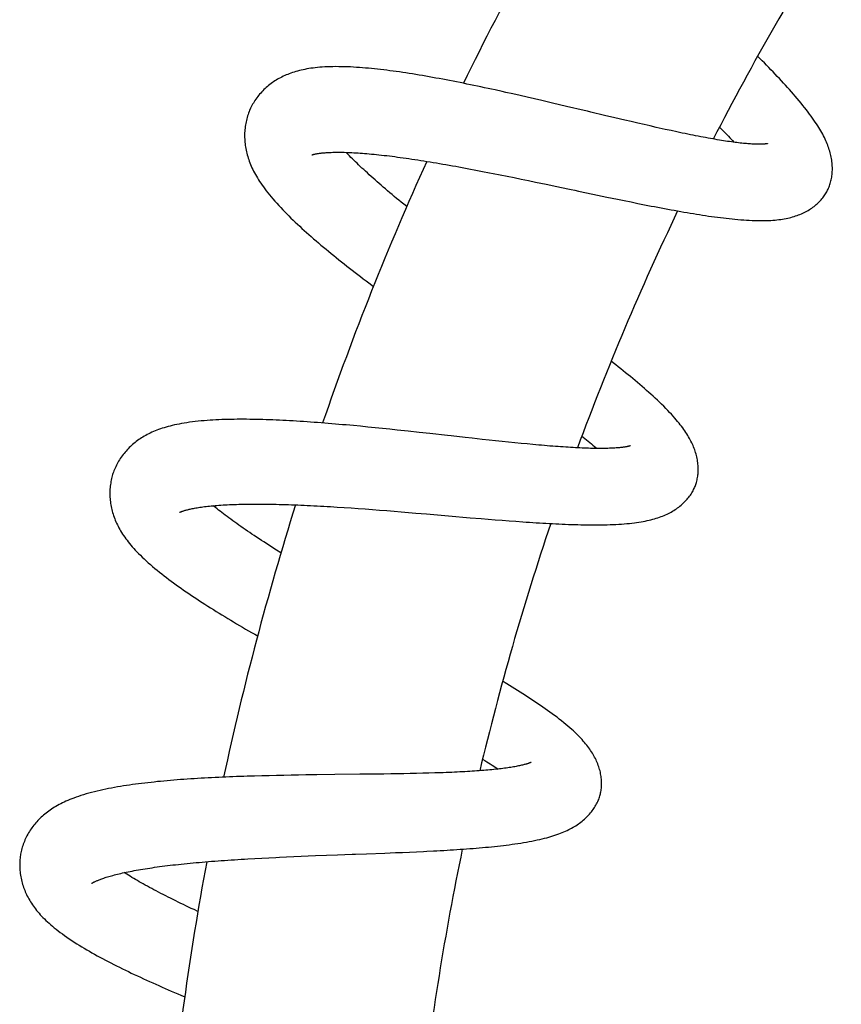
# Model space of a CAD drawing. Header units: millimetres. Extents: x 117 to 1320, y -43 to 1845.
# Tile 93 of 106: x 851 to 907, y 1655 to 1722. Entities that reach past the tile are written whole.
import ezdxf

# ---------------------------------------------------------------- set-up
doc = ezdxf.new("R2010")
doc.units = ezdxf.units.MM
doc.header["$LTSCALE"] = 65.395
doc.layers.get('0').update_dxf_attribs({"linetype": 'CONTINUOUS'})

msp = doc.modelspace()

# ---------------------------------------------------------------- linework, layer by layer
at = {"color": 7, "linetype": 'Continuous'}
for p, q in [((884.277, 1717.27), (883.787, 1717.379)), ((884.768, 1717.159), (884.277, 1717.27)), ((885.26, 1717.046), (884.768, 1717.159)), ((885.752, 1716.933), (885.26, 1717.046)), ((886.243, 1716.819), (885.752, 1716.933)), ((886.977, 1716.648), (886.243, 1716.819)), ((887.946, 1716.42), (886.977, 1716.648)), ((891.244, 1715.64), (890.552, 1715.803)), ((891.926, 1715.48), (891.244, 1715.64)), ((892.374, 1715.375), (891.926, 1715.48)), ((892.814, 1715.273), (892.374, 1715.375)), ((893.248, 1715.174), (892.814, 1715.273)), ((893.673, 1715.077), (893.248, 1715.174)), ((894.089, 1714.983), (893.673, 1715.077)), ((894.498, 1714.892), (894.089, 1714.983)), ((895.485, 1714.677), (895.096, 1714.761)), ((901.696, 1713.868), (901.697, 1713.868)), ((881.267, 1712.15), (881.731, 1712.062)), ((881.731, 1712.062), (882.201, 1711.971)), ((882.915, 1711.832), (883.395, 1711.737)), ((883.395, 1711.737), (883.878, 1711.64)), ((883.878, 1711.64), (884.362, 1711.542)), ((884.362, 1711.542), (884.848, 1711.443)), ((884.848, 1711.443), (885.334, 1711.342)), ((885.334, 1711.342), (885.822, 1711.242)), ((885.822, 1711.242), (886.554, 1711.089)), ((886.554, 1711.089), (887.287, 1710.935)), ((889.735, 1710.42), (890.704, 1710.218)), ((890.704, 1710.218), (891.422, 1710.069)), ((891.422, 1710.069), (891.895, 1709.972)), ((891.895, 1709.972), (892.364, 1709.877)), ((892.364, 1709.877), (892.829, 1709.783)), ((892.829, 1709.783), (893.29, 1709.692)), ((893.29, 1709.692), (893.746, 1709.602)), ((873.848, 1694.529), (873.352, 1694.575)), ((874.347, 1694.48), (873.848, 1694.529)), ((874.848, 1694.43), (874.347, 1694.48)), ((875.35, 1694.379), (874.848, 1694.43)), ((875.852, 1694.327), (875.35, 1694.379)), ((876.354, 1694.275), (875.852, 1694.327)), ((877.104, 1694.194), (876.354, 1694.275)), ((877.849, 1694.113), (877.104, 1694.194)), ((878.588, 1694.032), (877.849, 1694.113)), ((881.477, 1693.712), (881.004, 1693.764)), ((882.178, 1693.635), (881.477, 1693.712)), ((882.638, 1693.585), (882.178, 1693.635)), ((883.092, 1693.537), (882.638, 1693.585)), ((883.538, 1693.49), (883.092, 1693.537)), ((883.977, 1693.445), (883.538, 1693.49)), ((884.408, 1693.401), (883.977, 1693.445)), ((884.829, 1693.359), (884.408, 1693.401)), ((885.242, 1693.32), (884.829, 1693.359)), ((885.646, 1693.282), (885.242, 1693.32)), ((886.043, 1693.246), (885.646, 1693.282)), ((872.251, 1689.006), (872.722, 1688.975)), ((872.722, 1688.975), (873.199, 1688.943)), ((873.199, 1688.943), (873.681, 1688.909)), ((873.681, 1688.909), (874.167, 1688.873)), ((874.167, 1688.873), (874.657, 1688.836)), ((874.657, 1688.836), (875.149, 1688.798)), ((875.149, 1688.798), (875.643, 1688.76)), ((875.643, 1688.76), (876.137, 1688.72)), ((876.88, 1688.659), (877.624, 1688.597)), ((877.624, 1688.597), (878.369, 1688.534)), ((881.355, 1688.279), (882.091, 1688.217)), ((882.091, 1688.217), (882.577, 1688.178)), ((882.577, 1688.178), (883.058, 1688.139)), ((883.058, 1688.139), (883.536, 1688.101)), ((883.536, 1688.101), (884.009, 1688.065)), ((884.009, 1688.065), (884.477, 1688.03)), ((884.477, 1688.03), (884.942, 1687.997)), ((885.511, 1671.541), (885.512, 1671.541)), ((868.091, 1670.639), (867.589, 1670.627)), ((868.594, 1670.649), (868.091, 1670.639)), ((869.098, 1670.659), (868.594, 1670.649)), ((869.602, 1670.667), (869.098, 1670.659)), ((870.104, 1670.675), (869.602, 1670.667)), ((870.854, 1670.686), (870.104, 1670.675)), ((872.09, 1670.701), (870.854, 1670.686)), ((873.789, 1670.72), (872.09, 1670.701)), ((874.742, 1670.732), (873.789, 1670.72)), ((875.445, 1670.741), (874.742, 1670.732)), ((875.907, 1670.748), (875.445, 1670.741)), ((876.362, 1670.755), (875.907, 1670.748)), ((876.81, 1670.763), (876.362, 1670.755)), ((877.25, 1670.771), (876.81, 1670.763)), ((877.68, 1670.78), (877.25, 1670.771)), ((878.102, 1670.79), (877.68, 1670.78)), ((878.515, 1670.801), (878.102, 1670.79)), ((878.92, 1670.813), (878.515, 1670.801)), ((879.316, 1670.826), (878.92, 1670.813)), ((867.088, 1670.615), (866.591, 1670.601)), ((867.589, 1670.627), (867.088, 1670.615)), ((874.26, 1665.287), (875.498, 1665.334)), ((875.498, 1665.334), (876.233, 1665.363)), ((876.233, 1665.363), (876.717, 1665.383)), ((876.717, 1665.383), (877.198, 1665.403)), ((877.198, 1665.403), (877.674, 1665.424)), ((877.674, 1665.424), (878.146, 1665.446)), ((866.132, 1664.938), (866.603, 1664.965)), ((866.603, 1664.965), (867.08, 1664.991)), ((867.08, 1664.991), (867.563, 1665.016)), ((868.294, 1665.051), (868.786, 1665.074)), ((868.786, 1665.074), (869.28, 1665.096)), ((869.28, 1665.096), (869.775, 1665.117)), ((869.775, 1665.117), (870.271, 1665.137)), ((870.271, 1665.137), (870.767, 1665.157)), ((870.767, 1665.157), (871.513, 1665.186)), ((871.513, 1665.186), (872.262, 1665.214))]:
    msp.add_line(p, q, dxfattribs=at)
for points in [[(905.784, 1710.627), (905.813, 1710.682), (905.848, 1710.756), (905.881, 1710.831), (905.913, 1710.908), (905.943, 1710.986), (905.97, 1711.066), (905.996, 1711.147), (906.02, 1711.231), (906.042, 1711.316), (906.062, 1711.403), (906.08, 1711.491), (906.096, 1711.581), (906.109, 1711.672), (906.12, 1711.765), (906.128, 1711.859), (906.134, 1711.953), (906.138, 1712.049), (906.139, 1712.145), (906.138, 1712.243), (906.134, 1712.342), (906.128, 1712.441), (906.119, 1712.542), (906.107, 1712.643), (906.093, 1712.744), (906.077, 1712.845), (906.058, 1712.946), (906.036, 1713.047), (906.013, 1713.147), (905.987, 1713.248), (905.959, 1713.348), (905.928, 1713.449), (905.895, 1713.55), (905.86, 1713.652), (905.821, 1713.755), (905.781, 1713.859), (905.737, 1713.964), (905.691, 1714.07), (905.641, 1714.177), (905.589, 1714.286), (905.534, 1714.397), (905.475, 1714.509), (905.413, 1714.622), (905.348, 1714.737), (905.279, 1714.855), (905.207, 1714.974), (905.132, 1715.095), (905.052, 1715.219), (904.968, 1715.346), (904.879, 1715.476), (904.785, 1715.609), (904.687, 1715.747), (904.583, 1715.888), (904.474, 1716.033), (904.359, 1716.182), (904.24, 1716.334), (904.117, 1716.487), (903.991, 1716.643), (903.861, 1716.798), (903.731, 1716.954), (903.598, 1717.108), (903.466, 1717.261), (903.333, 1717.413), (903.198, 1717.564), (903.063, 1717.714), (902.927, 1717.865), (902.79, 1718.015), (902.651, 1718.165), (902.51, 1718.316), (902.368, 1718.467), (902.224, 1718.619), (902.079, 1718.771), (901.932, 1718.924), (901.783, 1719.078), (901.633, 1719.232), (901.481, 1719.387), (901.328, 1719.543), (901.173, 1719.699), (901.023, 1719.85)], [(883.056, 1717.54), (882.813, 1717.593), (882.571, 1717.645), (882.33, 1717.697), (882.089, 1717.748), (881.849, 1717.799), (881.609, 1717.849), (881.37, 1717.898), (881.13, 1717.947), (880.892, 1717.996), (880.653, 1718.044), (880.416, 1718.091), (880.178, 1718.138), (879.942, 1718.184), (879.706, 1718.229), (879.47, 1718.274), (879.236, 1718.317), (879.002, 1718.36), (878.77, 1718.402), (878.538, 1718.444), (878.308, 1718.484), (878.079, 1718.523), (877.851, 1718.562), (877.625, 1718.599), (877.4, 1718.636), (877.176, 1718.671), (876.954, 1718.705), (876.732, 1718.739), (876.513, 1718.771), (876.294, 1718.802), (876.077, 1718.832), (875.861, 1718.86), (875.647, 1718.888), (875.433, 1718.914), (875.221, 1718.939), (875.01, 1718.963), (874.8, 1718.985), (874.591, 1719.006), (874.383, 1719.026), (874.177, 1719.044), (873.971, 1719.061), (873.767, 1719.077), (873.564, 1719.09), (873.361, 1719.102), (873.159, 1719.113), (872.957, 1719.121), (872.756, 1719.128), (872.554, 1719.133), (872.353, 1719.135), (872.154, 1719.136), (871.957, 1719.134), (871.765, 1719.13), (871.579, 1719.123), (871.398, 1719.115), (871.225, 1719.104), (871.059, 1719.091), (870.899, 1719.077), (870.744, 1719.06), (870.595, 1719.042), (870.451, 1719.023), (870.311, 1719.001), (870.175, 1718.978), (870.042, 1718.953), (869.912, 1718.927), (869.785, 1718.898), (869.661, 1718.868), (869.539, 1718.837)], [(869.539, 1718.837), (869.42, 1718.803), (869.304, 1718.768), (869.19, 1718.731), (869.079, 1718.693), (868.969, 1718.653), (868.862, 1718.611), (868.758, 1718.568), (868.655, 1718.522), (868.554, 1718.476), (868.455, 1718.427), (868.358, 1718.377), (868.262, 1718.326), (868.169, 1718.272), (868.077, 1718.217), (867.986, 1718.16), (867.897, 1718.102), (867.81, 1718.042), (867.724, 1717.98), (867.64, 1717.916), (867.556, 1717.85), (867.475, 1717.783), (867.394, 1717.713), (867.315, 1717.641), (867.237, 1717.567), (867.161, 1717.492), (867.086, 1717.414), (867.013, 1717.334), (866.941, 1717.252), (866.872, 1717.169), (866.805, 1717.084), (866.741, 1716.999), (866.679, 1716.912), (866.619, 1716.825), (866.562, 1716.737), (866.508, 1716.648), (866.456, 1716.559), (866.407, 1716.469), (866.361, 1716.38), (866.317, 1716.289), (866.285, 1716.22)], [(883.787, 1717.379), (883.542, 1717.433), (883.056, 1717.54)], [(866.285, 1716.22), (866.255, 1716.151), (866.217, 1716.058), (866.181, 1715.963), (866.146, 1715.866), (866.114, 1715.768), (866.084, 1715.668), (866.056, 1715.566), (866.03, 1715.463), (866.007, 1715.359), (865.986, 1715.254), (865.968, 1715.148), (865.952, 1715.04), (865.938, 1714.933), (865.927, 1714.824), (865.919, 1714.716), (865.913, 1714.607), (865.91, 1714.499), (865.909, 1714.391), (865.911, 1714.283), (865.915, 1714.176), (865.922, 1714.068), (865.93, 1713.962), (865.942, 1713.855), (865.955, 1713.748), (865.971, 1713.642), (865.99, 1713.534), (866.011, 1713.427), (866.034, 1713.319), (866.06, 1713.211), (866.089, 1713.103), (866.12, 1712.994), (866.154, 1712.884), (866.19, 1712.775), (866.229, 1712.664), (866.271, 1712.554), (866.316, 1712.442), (866.364, 1712.33), (866.415, 1712.218), (866.469, 1712.104), (866.526, 1711.989), (866.587, 1711.874), (866.651, 1711.757), (866.718, 1711.64), (866.789, 1711.522), (866.862, 1711.403), (866.94, 1711.283), (867.021, 1711.161), (867.107, 1711.037), (867.197, 1710.911), (867.292, 1710.782), (867.392, 1710.65), (867.497, 1710.515), (867.609, 1710.376), (867.726, 1710.234), (867.85, 1710.088), (867.979, 1709.94), (868.111, 1709.791), (868.247, 1709.642), (868.384, 1709.494), (868.523, 1709.348), (868.662, 1709.204), (868.801, 1709.062), (868.943, 1708.921), (869.085, 1708.781), (869.23, 1708.64), (869.378, 1708.499), (869.527, 1708.358), (869.68, 1708.216), (869.834, 1708.074), (869.991, 1707.932), (870.149, 1707.79), (870.31, 1707.647), (870.472, 1707.505), (870.636, 1707.362), (870.802, 1707.219), (870.969, 1707.076), (871.138, 1706.933), (871.309, 1706.79), (871.482, 1706.646), (871.656, 1706.503), (871.831, 1706.359), (872.008, 1706.215), (872.186, 1706.071), (872.366, 1705.927), (872.546, 1705.783), (872.728, 1705.639), (872.912, 1705.495), (873.096, 1705.351), (873.282, 1705.206), (873.469, 1705.062), (873.657, 1704.917), (873.846, 1704.772), (874.036, 1704.627), (874.228, 1704.482), (874.421, 1704.337), (874.731, 1704.104)], [(890.552, 1715.803), (889.615, 1716.025), (889.379, 1716.081), (889.142, 1716.137), (887.946, 1716.42)], [(895.096, 1714.761), (894.7, 1714.847), (894.498, 1714.892)], [(901.697, 1713.868), (901.695, 1713.868), (901.691, 1713.867), (901.684, 1713.866), (901.676, 1713.864), (901.664, 1713.862), (901.651, 1713.859), (901.635, 1713.857), (901.616, 1713.854), (901.594, 1713.851), (901.57, 1713.848), (901.542, 1713.845), (901.511, 1713.842), (901.478, 1713.839), (901.441, 1713.837), (901.4, 1713.834), (901.357, 1713.832), (901.31, 1713.83), (901.259, 1713.829), (901.205, 1713.827), (901.146, 1713.827), (901.083, 1713.827), (901.016, 1713.828), (900.944, 1713.829), (900.869, 1713.831), (900.791, 1713.834), (900.71, 1713.838), (900.626, 1713.842), (900.538, 1713.848), (900.447, 1713.854), (900.352, 1713.861), (900.255, 1713.869), (900.153, 1713.878), (900.049, 1713.889), (899.941, 1713.9), (899.829, 1713.912), (899.715, 1713.925), (899.598, 1713.939), (899.477, 1713.954), (899.354, 1713.971), (899.228, 1713.988), (899.099, 1714.006), (898.966, 1714.026), (898.83, 1714.046), (898.691, 1714.068), (898.549, 1714.09), (898.403, 1714.114), (898.254, 1714.139), (898.102, 1714.165), (897.947, 1714.192), (897.789, 1714.22), (897.628, 1714.25), (897.463, 1714.28), (897.296, 1714.311), (897.127, 1714.344), (896.954, 1714.377), (896.779, 1714.411), (896.601, 1714.447), (896.421, 1714.483), (896.238, 1714.52), (896.053, 1714.558), (895.866, 1714.597), (895.676, 1714.637), (895.485, 1714.677)], [(898.412, 1715.002), (898.51, 1714.903), (898.618, 1714.793), (898.723, 1714.684), (898.826, 1714.578), (898.926, 1714.473), (899.024, 1714.37), (899.119, 1714.269), (899.212, 1714.17), (899.302, 1714.073), (899.389, 1713.978), (899.401, 1713.964)], [(870.505, 1713.093), (870.505, 1713.093), (870.507, 1713.094), (870.511, 1713.096), (870.517, 1713.098), (870.526, 1713.101), (870.537, 1713.105), (870.55, 1713.109), (870.566, 1713.114), (870.584, 1713.119), (870.605, 1713.125), (870.629, 1713.132), (870.655, 1713.138), (870.684, 1713.146), (870.717, 1713.153), (870.752, 1713.161), (870.79, 1713.168), (870.831, 1713.176), (870.875, 1713.184), (870.922, 1713.192), (870.972, 1713.2), (871.025, 1713.208), (871.081, 1713.216), (871.141, 1713.223), (871.204, 1713.23), (871.27, 1713.237), (871.34, 1713.244), (871.414, 1713.25), (871.492, 1713.256), (871.573, 1713.261), (871.658, 1713.266), (871.748, 1713.271), (871.841, 1713.274), (871.938, 1713.277), (872.039, 1713.28), (872.144, 1713.282), (872.253, 1713.282), (872.366, 1713.282), (872.482, 1713.282), (872.601, 1713.28), (872.724, 1713.278), (872.85, 1713.274), (872.98, 1713.27), (873.112, 1713.265), (873.248, 1713.258), (873.387, 1713.251), (873.529, 1713.243), (873.675, 1713.234), (873.823, 1713.224), (873.974, 1713.213), (874.127, 1713.201), (874.284, 1713.188), (874.443, 1713.174), (874.605, 1713.159), (874.77, 1713.143), (874.937, 1713.126), (875.108, 1713.108), (875.281, 1713.089), (875.456, 1713.069), (875.635, 1713.048), (875.816, 1713.026), (875.999, 1713.003), (876.186, 1712.979), (876.375, 1712.955), (876.566, 1712.929), (876.761, 1712.902), (876.957, 1712.874), (877.156, 1712.845), (877.357, 1712.816), (877.561, 1712.785), (877.766, 1712.754), (877.973, 1712.722), (878.182, 1712.689), (878.393, 1712.655), (878.605, 1712.62), (878.819, 1712.585), (879.035, 1712.549), (879.251, 1712.512), (879.47, 1712.474), (879.689, 1712.436), (879.91, 1712.397), (880.133, 1712.358), (880.356, 1712.317), (880.582, 1712.276), (880.808, 1712.235), (881.037, 1712.193), (881.267, 1712.15)], [(877.005, 1709.559), (876.797, 1709.729), (876.634, 1709.862), (876.473, 1709.994), (876.314, 1710.126), (876.157, 1710.256), (876.002, 1710.386), (875.849, 1710.515), (875.698, 1710.642), (875.55, 1710.769), (875.403, 1710.895), (875.258, 1711.02), (875.116, 1711.144), (874.976, 1711.266), (874.838, 1711.388), (874.703, 1711.508), (874.57, 1711.627), (874.44, 1711.745), (874.312, 1711.861), (874.187, 1711.975), (874.065, 1712.089), (873.945, 1712.2), (873.829, 1712.31), (873.715, 1712.418), (873.604, 1712.524), (873.497, 1712.629), (873.392, 1712.731), (873.291, 1712.832), (873.192, 1712.931), (873.096, 1713.029), (873.002, 1713.124), (872.912, 1713.218), (872.859, 1713.274)], [(882.201, 1711.971), (882.676, 1711.879), (882.915, 1711.832)], [(887.287, 1710.935), (888.022, 1710.781), (888.267, 1710.729), (888.512, 1710.678), (888.757, 1710.626), (889.735, 1710.42)], [(893.746, 1709.602), (893.974, 1709.558), (894.2, 1709.515), (894.425, 1709.472), (894.65, 1709.43), (894.873, 1709.388), (895.096, 1709.347), (895.318, 1709.307), (895.538, 1709.267), (895.757, 1709.229), (895.975, 1709.19), (896.192, 1709.153), (896.407, 1709.117), (896.622, 1709.081), (896.834, 1709.047), (897.046, 1709.013), (897.256, 1708.981), (897.465, 1708.949), (897.671, 1708.918), (897.875, 1708.889), (898.077, 1708.861), (898.278, 1708.834), (898.477, 1708.809), (898.676, 1708.784), (898.874, 1708.761), (899.073, 1708.738), (899.272, 1708.717), (899.472, 1708.698), (899.672, 1708.68), (899.871, 1708.663), (900.067, 1708.648), (900.261, 1708.635), (900.451, 1708.625), (900.637, 1708.616), (900.817, 1708.61), (900.991, 1708.605), (901.16, 1708.603), (901.325, 1708.603), (901.484, 1708.605), (901.638, 1708.608), (901.788, 1708.614), (901.933, 1708.622), (902.074, 1708.631), (902.211, 1708.642), (902.345, 1708.656), (902.476, 1708.671), (902.603, 1708.688), (902.727, 1708.707), (902.848, 1708.727), (902.966, 1708.749), (903.081, 1708.773), (903.193, 1708.799), (903.303, 1708.827), (903.411, 1708.856), (903.516, 1708.887), (903.619, 1708.92), (903.721, 1708.954), (903.821, 1708.991), (903.919, 1709.029), (904.016, 1709.07), (904.111, 1709.112), (904.205, 1709.157), (904.298, 1709.203), (904.389, 1709.252), (904.478, 1709.302), (904.564, 1709.354), (904.649, 1709.408), (904.731, 1709.463), (904.811, 1709.52), (904.889, 1709.578), (904.964, 1709.638), (905.036, 1709.698), (905.107, 1709.761), (905.175, 1709.824), (905.24, 1709.888), (905.303, 1709.954), (905.363, 1710.02), (905.421, 1710.087), (905.476, 1710.154), (905.529, 1710.223), (905.579, 1710.291), (905.627, 1710.361), (905.672, 1710.431), (905.715, 1710.502), (905.756, 1710.573), (905.784, 1710.627)], [(896.763, 1690.479), (896.785, 1690.538), (896.811, 1690.616), (896.835, 1690.695), (896.857, 1690.775), (896.877, 1690.857), (896.895, 1690.94), (896.911, 1691.025), (896.924, 1691.111), (896.936, 1691.199), (896.945, 1691.288), (896.952, 1691.378), (896.956, 1691.47), (896.958, 1691.563), (896.957, 1691.657), (896.954, 1691.751), (896.948, 1691.846), (896.94, 1691.942), (896.929, 1692.038), (896.916, 1692.136), (896.9, 1692.234), (896.881, 1692.333), (896.859, 1692.432), (896.835, 1692.531), (896.808, 1692.63), (896.779, 1692.729), (896.748, 1692.827), (896.714, 1692.925), (896.678, 1693.022), (896.64, 1693.119), (896.599, 1693.216), (896.555, 1693.313), (896.51, 1693.41), (896.461, 1693.508), (896.41, 1693.606), (896.356, 1693.704), (896.299, 1693.804), (896.24, 1693.904), (896.177, 1694.005), (896.111, 1694.108), (896.041, 1694.211), (895.969, 1694.316), (895.892, 1694.422), (895.813, 1694.529), (895.729, 1694.638), (895.641, 1694.749), (895.549, 1694.862), (895.452, 1694.978), (895.348, 1695.098), (895.239, 1695.222), (895.122, 1695.35), (894.998, 1695.483), (894.868, 1695.62), (894.732, 1695.759), (894.592, 1695.9), (894.45, 1696.04), (894.306, 1696.179), (894.162, 1696.316), (894.017, 1696.451), (893.871, 1696.586), (893.723, 1696.72), (893.573, 1696.854), (893.422, 1696.988), (893.269, 1697.122), (893.114, 1697.256), (892.958, 1697.391), (892.8, 1697.525), (892.641, 1697.659), (892.48, 1697.794), (892.318, 1697.928), (892.155, 1698.062), (891.99, 1698.196), (891.825, 1698.331), (891.657, 1698.465), (891.488, 1698.601), (891.318, 1698.736), (891.145, 1698.873), (891, 1698.988)], [(873.352, 1694.575), (873.105, 1694.598), (872.859, 1694.62), (872.613, 1694.642), (872.369, 1694.664), (872.124, 1694.685), (871.88, 1694.705), (871.637, 1694.725), (871.393, 1694.745), (871.15, 1694.764), (870.907, 1694.783), (870.665, 1694.801), (870.424, 1694.818), (870.183, 1694.835), (869.943, 1694.851), (869.704, 1694.867), (869.466, 1694.881), (869.229, 1694.896), (868.993, 1694.909), (868.758, 1694.922), (868.525, 1694.934), (868.293, 1694.945), (868.062, 1694.955), (867.832, 1694.965), (867.604, 1694.974), (867.378, 1694.981), (867.153, 1694.988), (866.93, 1694.994), (866.708, 1695), (866.488, 1695.004), (866.269, 1695.007), (866.051, 1695.009), (865.835, 1695.01), (865.62, 1695.01), (865.406, 1695.009), (865.194, 1695.007), (864.984, 1695.004), (864.775, 1694.999), (864.567, 1694.993), (864.36, 1694.986), (864.155, 1694.978), (863.951, 1694.968), (863.747, 1694.957), (863.544, 1694.944), (863.341, 1694.93), (863.138, 1694.914), (862.935, 1694.896), (862.732, 1694.876), (862.532, 1694.854), (862.334, 1694.83), (862.141, 1694.804), (861.952, 1694.776), (861.77, 1694.747), (861.594, 1694.717), (861.426, 1694.686), (861.264, 1694.653), (861.108, 1694.62), (860.958, 1694.585), (860.813, 1694.549), (860.673, 1694.512), (860.537, 1694.474), (860.405, 1694.435), (860.276, 1694.394), (860.15, 1694.352), (860.027, 1694.308), (859.907, 1694.263), (859.79, 1694.217)], [(859.79, 1694.217), (859.676, 1694.169), (859.565, 1694.12), (859.456, 1694.07), (859.35, 1694.018), (859.247, 1693.965), (859.145, 1693.91), (859.046, 1693.854), (858.95, 1693.797), (858.855, 1693.738), (858.763, 1693.678), (858.672, 1693.617), (858.584, 1693.554), (858.497, 1693.49), (858.413, 1693.424), (858.33, 1693.356), (858.249, 1693.288), (858.169, 1693.217), (858.091, 1693.145), (858.015, 1693.071), (857.941, 1692.996), (857.868, 1692.919), (857.796, 1692.84), (857.726, 1692.759), (857.658, 1692.676), (857.592, 1692.592), (857.527, 1692.505), (857.464, 1692.417), (857.403, 1692.327), (857.344, 1692.236), (857.288, 1692.144), (857.234, 1692.051), (857.183, 1691.958), (857.135, 1691.864), (857.089, 1691.769), (857.046, 1691.675), (857.005, 1691.58), (856.968, 1691.485), (856.933, 1691.39), (856.9, 1691.295), (856.877, 1691.222)], [(881.004, 1693.764), (880.047, 1693.87), (879.806, 1693.897), (878.588, 1694.032)], [(888.992, 1693.862), (889.076, 1693.795), (889.195, 1693.7), (889.311, 1693.606), (889.425, 1693.514), (889.536, 1693.423), (889.644, 1693.334), (889.749, 1693.246), (889.851, 1693.16), (889.95, 1693.075), (890.02, 1693.015)], [(892.311, 1693.199), (892.311, 1693.199), (892.311, 1693.199), (892.31, 1693.199), (892.305, 1693.197), (892.299, 1693.195), (892.291, 1693.192), (892.28, 1693.189), (892.267, 1693.185), (892.251, 1693.18), (892.232, 1693.175), (892.211, 1693.17), (892.187, 1693.164), (892.16, 1693.157), (892.13, 1693.151), (892.096, 1693.144), (892.06, 1693.137), (892.02, 1693.129), (891.977, 1693.122), (891.931, 1693.114), (891.881, 1693.106), (891.827, 1693.099), (891.769, 1693.091), (891.706, 1693.083), (891.639, 1693.076), (891.568, 1693.068), (891.494, 1693.061), (891.416, 1693.055), (891.335, 1693.049), (891.25, 1693.043), (891.163, 1693.037), (891.071, 1693.033), (890.977, 1693.028), (890.878, 1693.024), (890.776, 1693.021), (890.671, 1693.019), (890.562, 1693.016), (890.45, 1693.015), (890.335, 1693.014), (890.217, 1693.014), (890.096, 1693.014), (889.971, 1693.016), (889.844, 1693.017), (889.713, 1693.02), (889.579, 1693.023), (889.442, 1693.027), (889.301, 1693.031), (889.157, 1693.036), (889.009, 1693.042), (888.859, 1693.049), (888.704, 1693.056), (888.547, 1693.064), (888.386, 1693.073), (888.223, 1693.082), (888.056, 1693.092), (887.886, 1693.103), (887.714, 1693.115), (887.538, 1693.127), (887.36, 1693.14), (887.179, 1693.153), (886.996, 1693.167), (886.81, 1693.182), (886.621, 1693.197), (886.431, 1693.213), (886.238, 1693.229), (886.043, 1693.246)], [(856.877, 1691.222), (856.855, 1691.15), (856.829, 1691.053), (856.804, 1690.955), (856.782, 1690.855), (856.762, 1690.753), (856.744, 1690.65), (856.729, 1690.546), (856.716, 1690.441), (856.705, 1690.335), (856.697, 1690.228), (856.692, 1690.12), (856.689, 1690.011), (856.689, 1689.903), (856.691, 1689.794), (856.696, 1689.686), (856.704, 1689.577), (856.714, 1689.469), (856.726, 1689.362), (856.741, 1689.255), (856.758, 1689.149), (856.778, 1689.043), (856.799, 1688.938), (856.824, 1688.834), (856.85, 1688.73), (856.879, 1688.626), (856.91, 1688.522), (856.944, 1688.418), (856.98, 1688.314), (857.019, 1688.209), (857.061, 1688.105), (857.105, 1688.001), (857.152, 1687.897), (857.201, 1687.792), (857.254, 1687.687), (857.309, 1687.583), (857.367, 1687.478), (857.428, 1687.372), (857.492, 1687.267), (857.56, 1687.161), (857.63, 1687.054), (857.704, 1686.947), (857.782, 1686.839), (857.863, 1686.731), (857.947, 1686.622), (858.035, 1686.513), (858.127, 1686.402), (858.223, 1686.291), (858.323, 1686.178), (858.428, 1686.063), (858.538, 1685.947), (858.654, 1685.828), (858.775, 1685.707), (858.902, 1685.583), (859.035, 1685.457), (859.173, 1685.329), (859.317, 1685.199), (859.466, 1685.069), (859.618, 1684.938), (859.772, 1684.808), (859.929, 1684.678), (860.086, 1684.552), (860.243, 1684.426), (860.401, 1684.303), (860.56, 1684.181), (860.721, 1684.059), (860.884, 1683.937), (861.05, 1683.815), (861.218, 1683.693), (861.389, 1683.571), (861.561, 1683.449), (861.735, 1683.327), (861.912, 1683.206), (862.09, 1683.084), (862.27, 1682.963), (862.452, 1682.841), (862.635, 1682.72), (862.821, 1682.598), (863.008, 1682.477), (863.196, 1682.355), (863.386, 1682.234), (863.578, 1682.112), (863.771, 1681.991), (863.966, 1681.87), (864.162, 1681.749), (864.359, 1681.628), (864.557, 1681.507), (864.756, 1681.386), (864.957, 1681.265), (865.158, 1681.145), (865.361, 1681.024), (865.565, 1680.904), (865.77, 1680.783), (865.976, 1680.662), (866.184, 1680.542), (866.393, 1680.421), (866.603, 1680.3), (866.799, 1680.188)], [(884.942, 1687.997), (885.172, 1687.981), (885.402, 1687.966), (885.631, 1687.95), (885.859, 1687.936), (886.086, 1687.922), (886.312, 1687.908), (886.537, 1687.895), (886.761, 1687.883), (886.983, 1687.871), (887.204, 1687.86), (887.424, 1687.849), (887.642, 1687.839), (887.859, 1687.83), (888.075, 1687.822), (888.289, 1687.814), (888.502, 1687.807), (888.712, 1687.801), (888.921, 1687.796), (889.127, 1687.792), (889.331, 1687.789), (889.533, 1687.786), (889.733, 1687.785), (889.932, 1687.785), (890.13, 1687.786), (890.328, 1687.788), (890.527, 1687.791), (890.726, 1687.796), (890.926, 1687.802), (891.125, 1687.81), (891.324, 1687.819), (891.519, 1687.83), (891.71, 1687.843), (891.897, 1687.857), (892.077, 1687.872), (892.252, 1687.89), (892.421, 1687.908), (892.584, 1687.928), (892.742, 1687.949), (892.894, 1687.971), (893.042, 1687.995), (893.185, 1688.02), (893.324, 1688.047), (893.459, 1688.075), (893.59, 1688.104), (893.718, 1688.135), (893.842, 1688.168), (893.963, 1688.201), (894.08, 1688.236), (894.194, 1688.273), (894.305, 1688.311), (894.414, 1688.35), (894.52, 1688.391), (894.623, 1688.433), (894.724, 1688.477), (894.822, 1688.522), (894.919, 1688.568), (895.013, 1688.617), (895.106, 1688.667), (895.197, 1688.719), (895.287, 1688.772), (895.375, 1688.828), (895.461, 1688.886), (895.545, 1688.945), (895.627, 1689.006), (895.707, 1689.068), (895.785, 1689.132), (895.86, 1689.197), (895.932, 1689.263), (896.002, 1689.33), (896.069, 1689.398), (896.134, 1689.467), (896.196, 1689.537), (896.256, 1689.608), (896.313, 1689.68), (896.367, 1689.753), (896.419, 1689.826), (896.468, 1689.899), (896.515, 1689.973), (896.559, 1690.047), (896.6, 1690.122), (896.639, 1690.196), (896.676, 1690.272), (896.709, 1690.347), (896.741, 1690.423), (896.763, 1690.479)], [(861.446, 1688.633), (861.446, 1688.633), (861.448, 1688.634), (861.452, 1688.636), (861.458, 1688.639), (861.466, 1688.643), (861.476, 1688.648), (861.488, 1688.654), (861.503, 1688.661), (861.521, 1688.668), (861.541, 1688.677), (861.564, 1688.686), (861.589, 1688.696), (861.617, 1688.706), (861.648, 1688.718), (861.682, 1688.73), (861.719, 1688.742), (861.759, 1688.755), (861.802, 1688.768), (861.848, 1688.782), (861.896, 1688.796), (861.948, 1688.81), (862.003, 1688.824), (862.061, 1688.839), (862.123, 1688.854), (862.188, 1688.869), (862.257, 1688.884), (862.33, 1688.899), (862.407, 1688.915), (862.487, 1688.93), (862.572, 1688.945), (862.66, 1688.96), (862.753, 1688.976), (862.849, 1688.991), (862.95, 1689.005), (863.055, 1689.02), (863.163, 1689.034), (863.275, 1689.048), (863.39, 1689.061), (863.509, 1689.074), (863.631, 1689.086), (863.756, 1689.098), (863.886, 1689.11), (864.018, 1689.121), (864.154, 1689.131), (864.293, 1689.141), (864.435, 1689.15), (864.58, 1689.159), (864.728, 1689.167), (864.88, 1689.174), (865.034, 1689.181), (865.191, 1689.187), (865.351, 1689.192), (865.513, 1689.197), (865.678, 1689.201), (865.846, 1689.205), (866.016, 1689.208), (866.189, 1689.21), (866.366, 1689.211), (866.545, 1689.212), (866.727, 1689.213), (866.912, 1689.212), (867.101, 1689.211), (867.292, 1689.21), (867.485, 1689.207), (867.681, 1689.204), (867.88, 1689.201), (868.081, 1689.196), (868.284, 1689.191), (868.49, 1689.186), (868.697, 1689.18), (868.907, 1689.173), (869.119, 1689.166), (869.332, 1689.158), (869.547, 1689.149), (869.764, 1689.14), (869.982, 1689.13), (870.202, 1689.12), (870.424, 1689.11), (870.647, 1689.098), (870.872, 1689.087), (871.098, 1689.074), (871.325, 1689.062), (871.554, 1689.048), (871.785, 1689.035), (872.017, 1689.02), (872.251, 1689.006)], [(868.397, 1685.873), (868.096, 1686.062), (867.918, 1686.174), (867.743, 1686.286), (867.569, 1686.397), (867.398, 1686.507), (867.229, 1686.617), (867.061, 1686.726), (866.896, 1686.834), (866.733, 1686.942), (866.572, 1687.049), (866.413, 1687.156), (866.257, 1687.261), (866.103, 1687.366), (865.952, 1687.469), (865.803, 1687.572), (865.657, 1687.674), (865.513, 1687.775), (865.372, 1687.874), (865.234, 1687.973), (865.099, 1688.07), (864.967, 1688.167), (864.838, 1688.261), (864.712, 1688.355), (864.589, 1688.447), (864.47, 1688.538), (864.353, 1688.627), (864.24, 1688.714), (864.13, 1688.801), (864.023, 1688.886), (863.919, 1688.969), (863.818, 1689.051), (863.76, 1689.099)], [(876.137, 1688.72), (876.633, 1688.679), (876.88, 1688.659)], [(878.369, 1688.534), (879.367, 1688.448), (879.616, 1688.427), (879.865, 1688.406), (881.355, 1688.279)], [(890.262, 1669.384), (890.276, 1669.445), (890.292, 1669.525), (890.306, 1669.606), (890.319, 1669.689), (890.329, 1669.772), (890.336, 1669.857), (890.342, 1669.943), (890.345, 1670.03), (890.345, 1670.119), (890.344, 1670.208), (890.339, 1670.299), (890.332, 1670.39), (890.323, 1670.483), (890.311, 1670.576), (890.296, 1670.669), (890.279, 1670.763), (890.259, 1670.857), (890.237, 1670.951), (890.211, 1671.046), (890.183, 1671.142), (890.153, 1671.237), (890.119, 1671.333), (890.083, 1671.429), (890.045, 1671.524), (890.004, 1671.619), (889.961, 1671.712), (889.915, 1671.805), (889.867, 1671.897), (889.817, 1671.989), (889.765, 1672.08), (889.711, 1672.171), (889.653, 1672.262), (889.593, 1672.353), (889.531, 1672.444), (889.465, 1672.535), (889.397, 1672.627), (889.325, 1672.719), (889.25, 1672.812), (889.172, 1672.906), (889.091, 1673), (889.006, 1673.095), (888.917, 1673.191), (888.825, 1673.288), (888.729, 1673.385), (888.628, 1673.485), (888.523, 1673.586), (888.412, 1673.689), (888.295, 1673.795), (888.172, 1673.905), (888.041, 1674.017), (887.902, 1674.134), (887.757, 1674.254), (887.605, 1674.375), (887.449, 1674.498), (887.291, 1674.62), (887.13, 1674.741), (886.97, 1674.859), (886.809, 1674.977), (886.647, 1675.093), (886.484, 1675.208), (886.319, 1675.323), (886.154, 1675.437), (885.987, 1675.551), (885.818, 1675.664), (885.647, 1675.778), (885.474, 1675.892), (885.3, 1676.006), (885.124, 1676.12), (884.946, 1676.233), (884.767, 1676.347), (884.586, 1676.461), (884.404, 1676.575), (884.22, 1676.689), (884.035, 1676.804), (883.849, 1676.918), (883.571, 1677.087)], [(885.512, 1671.541), (885.51, 1671.54), (885.506, 1671.539), (885.501, 1671.536), (885.493, 1671.532), (885.482, 1671.527), (885.47, 1671.522), (885.455, 1671.515), (885.437, 1671.508), (885.417, 1671.5), (885.394, 1671.491), (885.368, 1671.482), (885.34, 1671.472), (885.308, 1671.461), (885.273, 1671.449), (885.234, 1671.437), (885.193, 1671.425), (885.149, 1671.412), (885.1, 1671.398), (885.048, 1671.384), (884.992, 1671.369), (884.931, 1671.354), (884.866, 1671.338), (884.797, 1671.322), (884.724, 1671.306), (884.648, 1671.29), (884.569, 1671.274), (884.486, 1671.258), (884.401, 1671.243), (884.311, 1671.227), (884.218, 1671.211), (884.121, 1671.195), (884.021, 1671.179), (883.918, 1671.164), (883.81, 1671.149), (883.7, 1671.134), (883.586, 1671.119), (883.47, 1671.104), (883.35, 1671.09), (883.227, 1671.076), (883.101, 1671.062), (882.971, 1671.049), (882.838, 1671.035), (882.702, 1671.022), (882.563, 1671.01), (882.42, 1670.997), (882.273, 1670.985), (882.123, 1670.973), (881.97, 1670.962), (881.814, 1670.951), (881.654, 1670.94), (881.491, 1670.929), (881.325, 1670.919), (881.156, 1670.909), (880.984, 1670.899), (880.809, 1670.89), (880.632, 1670.881), (880.451, 1670.872), (880.268, 1670.864), (880.083, 1670.855), (879.895, 1670.848), (879.704, 1670.84), (879.511, 1670.833), (879.316, 1670.826)], [(882.196, 1671.758), (882.353, 1671.661), (882.48, 1671.583), (882.604, 1671.505), (882.725, 1671.428), (882.843, 1671.353), (882.958, 1671.278), (883.07, 1671.205), (883.179, 1671.134), (883.26, 1671.08)], [(866.591, 1670.601), (866.343, 1670.594), (866.096, 1670.586), (865.849, 1670.578), (865.603, 1670.569), (865.358, 1670.561), (865.113, 1670.551), (864.869, 1670.542), (864.625, 1670.532), (864.382, 1670.521), (864.139, 1670.51), (863.897, 1670.499), (863.655, 1670.487), (863.414, 1670.474), (863.174, 1670.461), (862.935, 1670.448), (862.697, 1670.434), (862.46, 1670.419), (862.224, 1670.404), (861.99, 1670.388), (861.757, 1670.372), (861.525, 1670.355), (861.294, 1670.337), (861.065, 1670.319), (860.838, 1670.3), (860.612, 1670.281), (860.388, 1670.261), (860.165, 1670.24), (859.944, 1670.218), (859.725, 1670.195), (859.507, 1670.172), (859.291, 1670.148), (859.077, 1670.123), (858.864, 1670.098), (858.652, 1670.071), (858.442, 1670.043), (858.233, 1670.015), (858.026, 1669.985), (857.82, 1669.954), (857.614, 1669.923), (857.41, 1669.89), (857.208, 1669.855), (857.006, 1669.82), (856.806, 1669.783), (856.606, 1669.744), (856.408, 1669.704), (856.211, 1669.663), (856.016, 1669.62), (855.822, 1669.575), (855.63, 1669.528), (855.44, 1669.479), (855.252, 1669.429), (855.066, 1669.377), (854.884, 1669.322), (854.707, 1669.267), (854.538, 1669.211), (854.377, 1669.156), (854.225, 1669.1), (854.08, 1669.045), (853.942, 1668.99), (853.81, 1668.935), (853.682, 1668.879), (853.559, 1668.822), (853.44, 1668.765), (853.324, 1668.707), (853.211, 1668.648), (853.101, 1668.588), (852.995, 1668.527), (852.891, 1668.465), (852.789, 1668.402), (852.691, 1668.338), (852.595, 1668.272), (852.501, 1668.206), (852.41, 1668.138), (852.321, 1668.07), (852.235, 1668), (852.15, 1667.929), (852.068, 1667.857), (851.988, 1667.784), (851.911, 1667.71), (851.835, 1667.634), (851.761, 1667.557), (851.689, 1667.479), (851.619, 1667.4), (851.551, 1667.319), (851.484, 1667.237), (851.419, 1667.153), (851.357, 1667.067), (851.295, 1666.98), (851.236, 1666.892), (851.179, 1666.801), (851.123, 1666.709), (851.069, 1666.616), (851.017, 1666.521), (850.968, 1666.424), (850.921, 1666.327), (850.877, 1666.229), (850.835, 1666.13), (850.795, 1666.031), (850.759, 1665.932), (850.725, 1665.833), (850.694, 1665.734), (850.665, 1665.635), (850.64, 1665.537), (850.616, 1665.439), (850.596, 1665.341), (850.582, 1665.265)], [(878.845, 1665.481), (879.076, 1665.494), (879.306, 1665.506), (879.535, 1665.519), (879.763, 1665.532), (879.99, 1665.546), (880.216, 1665.56), (880.44, 1665.575), (880.664, 1665.589), (880.885, 1665.605), (881.106, 1665.621), (881.325, 1665.637), (881.542, 1665.654), (881.758, 1665.671), (881.972, 1665.689), (882.185, 1665.707), (882.397, 1665.726), (882.607, 1665.746), (882.815, 1665.767), (883.021, 1665.788), (883.224, 1665.809), (883.426, 1665.832), (883.624, 1665.855), (883.822, 1665.879), (884.018, 1665.904), (884.215, 1665.931), (884.412, 1665.958), (884.61, 1665.987), (884.808, 1666.018), (885.004, 1666.05), (885.199, 1666.083), (885.39, 1666.118), (885.577, 1666.153), (885.76, 1666.19), (885.936, 1666.227), (886.107, 1666.266), (886.272, 1666.304), (886.431, 1666.344), (886.585, 1666.384), (886.734, 1666.425), (886.877, 1666.467), (887.016, 1666.509), (887.15, 1666.553), (887.281, 1666.597), (887.407, 1666.642), (887.53, 1666.688), (887.649, 1666.736), (887.764, 1666.784), (887.876, 1666.833), (887.985, 1666.883), (888.09, 1666.934), (888.193, 1666.986), (888.293, 1667.039), (888.39, 1667.094), (888.485, 1667.149), (888.577, 1667.206), (888.667, 1667.264), (888.754, 1667.324), (888.84, 1667.385), (888.924, 1667.447), (889.006, 1667.511), (889.087, 1667.577), (889.165, 1667.645), (889.241, 1667.714), (889.315, 1667.784), (889.387, 1667.856), (889.456, 1667.928), (889.522, 1668.002), (889.586, 1668.076), (889.647, 1668.151), (889.705, 1668.227), (889.761, 1668.303), (889.814, 1668.381), (889.865, 1668.458), (889.913, 1668.536), (889.958, 1668.615), (890, 1668.694), (890.04, 1668.772), (890.077, 1668.851), (890.112, 1668.93), (890.144, 1669.009), (890.173, 1669.088), (890.2, 1669.167), (890.224, 1669.246), (890.247, 1669.325), (890.262, 1669.384)], [(850.582, 1665.265), (850.569, 1665.191), (850.554, 1665.092), (850.542, 1664.991), (850.532, 1664.888), (850.524, 1664.785), (850.519, 1664.681), (850.517, 1664.575), (850.517, 1664.469), (850.519, 1664.362), (850.525, 1664.255), (850.532, 1664.147), (850.543, 1664.039), (850.556, 1663.931), (850.572, 1663.824), (850.59, 1663.716), (850.61, 1663.61), (850.634, 1663.503), (850.659, 1663.398), (850.687, 1663.294), (850.717, 1663.191), (850.749, 1663.088), (850.784, 1662.987), (850.82, 1662.886), (850.859, 1662.785), (850.901, 1662.686), (850.945, 1662.586), (850.991, 1662.487), (851.04, 1662.388), (851.091, 1662.289), (851.145, 1662.191), (851.202, 1662.092), (851.261, 1661.994), (851.324, 1661.896), (851.388, 1661.799), (851.456, 1661.702), (851.527, 1661.604), (851.6, 1661.507), (851.677, 1661.41), (851.757, 1661.313), (851.841, 1661.215), (851.928, 1661.118), (852.018, 1661.02), (852.112, 1660.923), (852.209, 1660.825), (852.31, 1660.727), (852.415, 1660.628), (852.524, 1660.529), (852.638, 1660.429), (852.757, 1660.328), (852.881, 1660.225), (853.011, 1660.121), (853.146, 1660.015), (853.288, 1659.907), (853.436, 1659.798), (853.591, 1659.687), (853.75, 1659.575), (853.914, 1659.463), (854.082, 1659.352), (854.252, 1659.241), (854.423, 1659.132), (854.595, 1659.025), (854.768, 1658.919), (854.94, 1658.816), (855.114, 1658.713), (855.288, 1658.612), (855.465, 1658.512), (855.643, 1658.412), (855.823, 1658.312), (856.007, 1658.212), (856.192, 1658.112), (856.38, 1658.013), (856.571, 1657.913), (856.763, 1657.814), (856.957, 1657.715), (857.153, 1657.616), (857.351, 1657.518), (857.55, 1657.419), (857.751, 1657.322), (857.953, 1657.224), (858.157, 1657.127), (858.362, 1657.029), (858.569, 1656.932), (858.777, 1656.836), (858.987, 1656.739), (859.197, 1656.643), (859.409, 1656.547), (859.622, 1656.451), (859.836, 1656.356), (860.051, 1656.261), (860.267, 1656.166), (860.483, 1656.072), (860.686, 1655.984)], [(872.262, 1665.214), (873.261, 1665.251), (873.511, 1665.26), (874.26, 1665.287)], [(878.146, 1665.446), (878.38, 1665.458), (878.845, 1665.481)], [(855.432, 1663.251), (855.432, 1663.251), (855.434, 1663.253), (855.437, 1663.255), (855.442, 1663.259), (855.45, 1663.264), (855.459, 1663.27), (855.471, 1663.277), (855.485, 1663.286), (855.501, 1663.295), (855.52, 1663.306), (855.541, 1663.318), (855.565, 1663.331), (855.592, 1663.345), (855.621, 1663.36), (855.653, 1663.375), (855.688, 1663.392), (855.726, 1663.41), (855.766, 1663.428), (855.809, 1663.447), (855.856, 1663.466), (855.905, 1663.487), (855.958, 1663.508), (856.014, 1663.53), (856.075, 1663.552), (856.139, 1663.576), (856.208, 1663.6), (856.281, 1663.625), (856.357, 1663.65), (856.438, 1663.676), (856.522, 1663.702), (856.61, 1663.728), (856.701, 1663.755), (856.796, 1663.781), (856.894, 1663.808), (856.997, 1663.835), (857.103, 1663.862), (857.212, 1663.89), (857.325, 1663.917), (857.442, 1663.944), (857.562, 1663.971), (857.686, 1663.998), (857.813, 1664.025), (857.943, 1664.052), (858.077, 1664.079), (858.214, 1664.106), (858.354, 1664.132), (858.497, 1664.158), (858.644, 1664.184), (858.793, 1664.21), (858.946, 1664.235), (859.101, 1664.26), (859.259, 1664.285), (859.421, 1664.31), (859.585, 1664.334), (859.751, 1664.358), (859.921, 1664.381), (860.093, 1664.405), (860.269, 1664.428), (860.447, 1664.45), (860.628, 1664.473), (860.813, 1664.495), (861, 1664.517), (861.19, 1664.538), (861.382, 1664.56), (861.578, 1664.58), (861.775, 1664.601), (861.975, 1664.621), (862.178, 1664.641), (862.383, 1664.66), (862.589, 1664.679), (862.798, 1664.698), (863.009, 1664.717), (863.222, 1664.735), (863.437, 1664.752), (863.653, 1664.77), (863.871, 1664.787), (864.09, 1664.803), (864.311, 1664.819), (864.533, 1664.835), (864.757, 1664.851), (864.982, 1664.866), (865.209, 1664.881), (865.437, 1664.896), (865.667, 1664.91), (865.899, 1664.924), (866.132, 1664.938)], [(867.563, 1665.016), (868.049, 1665.04), (868.294, 1665.051)], [(861.899, 1661.721), (861.73, 1661.803), (861.549, 1661.89), (861.371, 1661.977), (861.194, 1662.064), (861.02, 1662.15), (860.847, 1662.236), (860.677, 1662.321), (860.509, 1662.406), (860.344, 1662.491), (860.181, 1662.575), (860.021, 1662.658), (859.863, 1662.741), (859.708, 1662.823), (859.556, 1662.904), (859.406, 1662.985), (859.259, 1663.065), (859.115, 1663.144), (858.974, 1663.222), (858.837, 1663.3), (858.702, 1663.376), (858.571, 1663.452), (858.443, 1663.526), (858.318, 1663.6), (858.197, 1663.672), (858.078, 1663.743), (857.963, 1663.814), (857.851, 1663.883), (857.741, 1663.952), (857.672, 1663.995)], [(862.713, 1661.337), (862.449, 1661.461), (862.259, 1661.55), (862.072, 1661.639), (861.899, 1661.721)], [(860.686, 1655.984), (860.891, 1655.895), (861.111, 1655.801), (861.333, 1655.707), (861.556, 1655.612), (861.813, 1655.504)]]:
    msp.add_lwpolyline(points, dxfattribs=at)
for radius, start, end in [(208.5, 148.71353, 154.01116), (191.5, 147.52449, 152.79399), (208.5, 155.63245, 160.92942), (191.5, 154.43714, 159.70446), (208.5, 162.55047, 167.84748), (191.5, 161.34832, 166.61477), (191.5, 168.25937, 173.52622), (208.5, 169.46828, 174.76617)]:
    msp.add_arc((1068.303, 1626.633), radius, start, end, dxfattribs=at)

doc.saveas('drawing.dxf')
